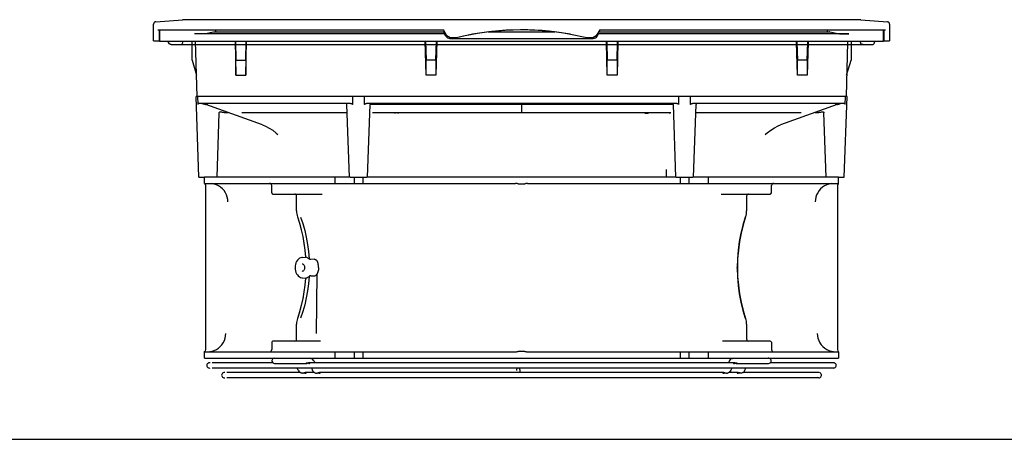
# Model space of a CAD drawing. Header units: inches. Extents: x 0 to 56.7, y 0 to 36.7.
# Tile 4 of 22: x 9.4 to 26.5, y 0 to 7.3. Entities that reach past the tile are written whole.
import ezdxf

# ---------------------------------------------------------------- set-up
doc = ezdxf.new("R2010")
doc.units = ezdxf.units.IN
doc.header["$LTSCALE"] = 3.116667
doc.header["$MEASUREMENT"] = 0
doc.layers.get('0').update_dxf_attribs({"linetype": 'CONTINUOUS'})

msp = doc.modelspace()

# ---------------------------------------------------------------- linework, layer by layer
at = {"color": 6, "linetype": 'Continuous'}
for p, q in [((11.687, 6.93), (11.687, 7.221)), ((11.724, 7.26), (12.188, 7.296)), ((23.982, 7.296), (12.188, 7.296)), ((23.982, 7.296), (24.446, 7.26)), ((24.483, 7.221), (24.483, 6.93)), ((11.76, 7.119), (16.726, 7.119)), ((11.782, 7.119), (11.782, 6.93)), ((11.79, 7.119), (11.79, 6.922)), ((16.749, 7.048), (12.397, 7.048)), ((12.587, 7.056), (12.727, 7.083)), ((12.727, 7.083), (16.729, 7.083)), ((12.729, 7.083), (12.727, 7.083)), ((12.77, 7.083), (12.77, 7.119)), ((16.786, 7.016), (16.726, 7.119)), ((16.729, 7.084), (16.728, 7.084)), ((16.729, 7.084), (16.728, 7.083)), ((16.728, 7.084), (16.728, 7.083)), ((16.729, 7.084), (16.739, 7.097)), ((16.729, 7.083), (16.746, 7.053)), ((16.746, 7.053), (16.748, 7.081)), ((16.771, 7.01), (16.746, 7.053)), ((17.505, 7.083), (18.665, 7.083)), ((19.444, 7.119), (19.384, 7.016)), ((19.399, 7.01), (19.424, 7.053)), ((23.773, 7.048), (19.421, 7.048)), ((19.424, 7.053), (19.422, 7.081)), ((19.424, 7.083), (23.443, 7.083)), ((19.444, 7.119), (24.41, 7.119)), ((23.4, 7.119), (23.4, 7.083)), ((23.443, 7.083), (23.441, 7.083)), ((23.443, 7.083), (23.583, 7.056)), ((24.38, 6.922), (24.38, 7.119)), ((24.388, 6.93), (24.388, 7.119)), ((11.687, 6.93), (11.79, 6.93)), ((11.79, 6.922), (24.38, 6.922)), ((11.945, 6.922), (11.946, 6.907)), ((11.946, 6.905), (11.946, 6.907)), ((11.947, 6.901), (11.946, 6.903)), ((11.993, 6.863), (24.177, 6.863)), ((12.357, 6.59), (12.357, 6.922)), ((12.443, 5.958), (12.418, 6.922)), ((13.104, 6.922), (13.118, 6.332)), ((13.109, 6.922), (13.118, 6.59)), ((13.289, 6.332), (13.303, 6.922)), ((13.289, 6.59), (13.298, 6.922)), ((16.425, 6.332), (16.411, 6.922)), ((16.416, 6.922), (16.425, 6.59)), ((16.61, 6.922), (16.596, 6.332)), ((16.596, 6.59), (16.605, 6.922)), ((16.845, 6.981), (16.786, 7.016)), ((16.839, 6.971), (19.331, 6.971)), ((16.952, 6.981), (16.845, 6.981)), ((19.325, 6.981), (19.218, 6.981)), ((19.384, 7.016), (19.325, 6.981)), ((19.574, 6.332), (19.561, 6.907)), ((19.566, 6.907), (19.574, 6.59)), ((19.759, 6.907), (19.745, 6.332)), ((19.745, 6.59), (19.754, 6.907)), ((22.882, 6.332), (22.868, 6.907)), ((22.873, 6.907), (22.881, 6.59)), ((23.066, 6.907), (23.052, 6.332)), ((23.052, 6.59), (23.061, 6.907)), ((23.752, 6.907), (23.727, 5.958)), ((23.813, 6.907), (23.813, 6.59)), ((24.21, 6.877), (24.216, 6.884)), ((24.216, 6.884), (24.221, 6.893)), ((24.226, 6.922), (24.224, 6.907)), ((24.38, 6.93), (24.384, 6.93)), ((24.388, 6.93), (24.483, 6.93)), ((12.357, 6.59), (12.433, 6.332)), ((13.118, 6.332), (13.118, 6.59)), ((13.118, 6.59), (13.289, 6.59)), ((13.289, 6.59), (13.289, 6.332)), ((16.425, 6.332), (16.425, 6.59)), ((16.596, 6.59), (16.425, 6.59)), ((16.596, 6.59), (16.596, 6.332)), ((19.574, 6.332), (19.574, 6.59)), ((19.745, 6.59), (19.574, 6.59)), ((19.745, 6.59), (19.745, 6.332)), ((23.052, 6.59), (22.881, 6.59)), ((22.882, 6.332), (22.881, 6.59)), ((23.052, 6.59), (23.052, 6.332)), ((23.737, 6.332), (23.813, 6.59)), ((13.118, 6.332), (13.289, 6.332)), ((16.596, 6.332), (16.425, 6.332)), ((19.745, 6.332), (19.574, 6.332)), ((23.052, 6.332), (22.882, 6.332)), ((12.475, 4.56), (12.426, 5.958)), ((23.609, 5.958), (12.426, 5.958)), ((12.46, 5.821), (12.455, 5.958)), ((15.113, 5.84), (12.459, 5.84)), ((12.525, 5.838), (12.547, 5.835)), ((12.547, 5.835), (12.57, 5.83)), ((12.57, 5.83), (12.592, 5.823)), ((12.592, 5.823), (12.596, 5.822)), ((13.582, 5.468), (12.596, 5.822)), ((12.61, 5.827), (12.627, 5.822)), ((15.093, 4.56), (15.049, 5.821)), ((15.145, 5.958), (15.146, 5.821)), ((15.355, 5.821), (15.356, 5.958)), ((20.782, 5.84), (15.388, 5.84)), ((15.408, 4.56), (15.452, 5.821)), ((18.085, 5.822), (15.452, 5.821)), ((18.085, 5.84), (18.085, 5.684)), ((20.718, 5.821), (18.085, 5.822)), ((20.718, 5.821), (20.762, 4.56)), ((20.814, 5.958), (20.815, 5.821)), ((21.024, 5.821), (21.025, 5.958)), ((23.711, 5.84), (21.057, 5.84)), ((21.077, 4.56), (21.121, 5.821)), ((23.574, 5.822), (22.588, 5.468)), ((23.543, 5.822), (23.56, 5.827)), ((23.56, 5.827), (23.577, 5.832)), ((23.574, 5.822), (23.578, 5.823)), ((23.578, 5.823), (23.6, 5.83)), ((23.6, 5.83), (23.623, 5.835)), ((23.695, 4.56), (23.744, 5.958)), ((23.71, 5.821), (23.715, 5.958)), ((23.744, 5.958), (23.727, 5.958)), ((12.79, 4.56), (12.829, 5.677)), ((12.828, 5.677), (12.828, 5.678)), ((12.832, 5.688), (12.833, 5.689)), ((12.915, 5.682), (12.982, 5.682)), ((13.222, 5.682), (15.054, 5.682)), ((15.492, 5.682), (20.678, 5.682)), ((15.936, 5.668), (15.936, 5.663)), ((18.085, 5.684), (18.085, 5.682)), ((20.289, 5.664), (20.234, 5.663)), ((20.654, 5.678), (20.656, 5.679)), ((20.655, 5.681), (20.656, 5.679)), ((20.663, 5.668), (20.664, 5.666)), ((21.116, 5.682), (22.948, 5.682)), ((23.188, 5.682), (23.255, 5.682)), ((23.314, 5.695), (23.305, 5.691)), ((23.32, 5.696), (23.321, 5.696)), ((23.341, 5.68), (23.341, 5.677)), ((23.38, 4.56), (23.341, 5.677)), ((13.582, 5.468), (13.633, 5.447)), ((13.633, 5.447), (13.699, 5.413)), ((13.699, 5.413), (13.761, 5.373)), ((13.761, 5.373), (13.821, 5.326)), ((13.821, 5.326), (13.85, 5.3)), ((22.32, 5.3), (22.353, 5.329)), ((22.34, 5.318), (22.322, 5.302)), ((22.353, 5.329), (22.417, 5.378)), ((22.417, 5.378), (22.48, 5.418)), ((22.48, 5.418), (22.544, 5.45)), ((22.544, 5.45), (22.588, 5.468)), ((20.598, 4.694), (20.6, 4.56)), ((12.475, 4.56), (12.573, 4.56)), ((15.105, 4.56), (15.396, 4.56)), ((20.774, 4.56), (21.065, 4.56)), ((23.597, 4.56), (23.695, 4.56)), ((13.745, 1.371), (13.745, 1.365)), ((14.433, 1.403), (14.439, 1.4)), ((14.444, 1.397), (14.439, 1.4)), ((14.476, 1.357), (14.467, 1.373)), ((21.703, 1.373), (21.694, 1.357)), ((21.731, 1.4), (21.727, 1.397)), ((21.763, 1.41), (21.77, 1.411)), ((13.763, 1.33), (12.704, 1.33)), ((23.512, 1.239), (12.704, 1.239)), ((13.745, 1.365), (13.745, 1.359)), ((13.79, 1.32), (14.352, 1.32)), ((14.202, 1.202), (14.185, 1.239)), ((14.202, 1.202), (14.211, 1.186)), ((14.285, 1.24), (14.286, 1.238)), ((14.286, 1.238), (14.286, 1.237)), ((14.392, 1.32), (14.395, 1.32)), ((21.778, 1.33), (14.393, 1.33)), ((14.395, 1.33), (14.393, 1.33)), ((14.43, 1.239), (14.447, 1.202)), ((14.456, 1.186), (14.447, 1.202)), ((14.476, 1.357), (14.489, 1.33)), ((14.53, 1.238), (14.531, 1.237)), ((14.531, 1.237), (14.531, 1.237)), ((21.64, 1.238), (21.639, 1.237)), ((21.64, 1.24), (21.64, 1.238)), ((21.694, 1.357), (21.681, 1.33)), ((21.723, 1.202), (21.714, 1.186)), ((21.74, 1.239), (21.723, 1.202)), ((21.772, 1.321), (21.776, 1.32)), ((21.776, 1.32), (21.778, 1.32)), ((21.778, 1.32), (21.78, 1.32)), ((21.792, 1.323), (21.799, 1.325)), ((21.818, 1.32), (22.38, 1.32)), ((21.885, 1.238), (21.884, 1.237)), ((21.884, 1.237), (21.884, 1.237)), ((21.959, 1.186), (21.968, 1.202)), ((21.968, 1.202), (21.985, 1.239)), ((23.512, 1.33), (22.408, 1.33)), ((14.24, 1.161), (12.958, 1.161)), ((23.256, 1.07), (12.958, 1.07)), ((14.235, 1.162), (14.24, 1.16)), ((14.246, 1.156), (14.24, 1.159)), ((14.272, 1.149), (14.265, 1.15)), ((14.279, 1.149), (14.272, 1.149)), ((14.279, 1.149), (14.286, 1.149)), ((14.286, 1.149), (14.282, 1.149)), ((14.334, 1.16), (14.329, 1.161)), ((14.485, 1.161), (14.329, 1.161)), ((14.33, 1.149), (14.334, 1.149)), ((14.334, 1.149), (14.337, 1.151)), ((14.485, 1.16), (14.48, 1.162)), ((14.517, 1.149), (14.524, 1.149)), ((14.524, 1.149), (14.531, 1.149)), ((14.531, 1.149), (14.527, 1.149)), ((21.595, 1.161), (14.575, 1.161)), ((14.575, 1.149), (14.579, 1.149)), ((14.579, 1.149), (14.583, 1.151)), ((21.642, 1.149), (21.639, 1.149)), ((21.647, 1.149), (21.639, 1.149)), ((21.647, 1.149), (21.653, 1.149)), ((21.653, 1.149), (21.66, 1.15)), ((21.679, 1.156), (21.685, 1.159)), ((21.69, 1.162), (21.686, 1.16)), ((21.841, 1.161), (21.687, 1.161)), ((21.877, 1.15), (21.871, 1.151)), ((21.888, 1.149), (21.884, 1.149)), ((21.892, 1.149), (21.884, 1.149)), ((21.898, 1.149), (21.892, 1.149)), ((21.931, 1.16), (21.935, 1.162)), ((23.256, 1.161), (21.931, 1.161))]:
    msp.add_line(p, q, dxfattribs=at)
at = {"color": 7, "linetype": 'Continuous'}
for p, q in [((18.371, 7.111), (18.085, 7.119)), ((18.656, 7.085), (18.371, 7.111)), ((18.938, 7.042), (18.656, 7.085)), ((19.218, 6.981), (18.938, 7.041)), ((23.727, 5.958), (23.609, 5.958)), ((12.573, 4.45), (12.573, 4.56)), ((15.105, 4.56), (12.573, 4.56)), ((14.837, 4.56), (14.837, 4.45)), ((15.172, 4.56), (15.172, 4.45)), ((15.329, 4.45), (15.329, 4.56)), ((20.774, 4.56), (15.396, 4.56)), ((20.841, 4.56), (20.841, 4.45)), ((20.998, 4.45), (20.998, 4.56)), ((23.597, 4.56), (21.065, 4.56)), ((21.333, 4.45), (21.333, 4.56)), ((23.597, 4.445), (23.597, 4.56)), ((12.573, 4.45), (17.982, 4.45)), ((12.593, 1.56), (12.593, 4.411)), ((13.742, 4.284), (13.74, 4.411)), ((18.026, 4.445), (18.144, 4.445)), ((18.188, 4.45), (23.597, 4.45)), ((22.428, 4.284), (22.43, 4.411)), ((23.577, 4.411), (23.577, 1.56)), ((13.762, 4.265), (14.617, 4.265)), ((14.172, 3.97), (14.172, 4.226)), ((21.553, 4.265), (22.408, 4.265)), ((21.998, 4.226), (21.998, 3.97)), ((14.172, 3.97), (14.173, 3.944)), ((21.997, 3.945), (21.998, 3.97)), ((14.181, 3.893), (14.189, 3.867)), ((14.189, 3.867), (14.189, 3.867)), ((21.981, 3.867), (21.989, 3.893)), ((21.981, 3.867), (21.981, 3.867)), ((14.275, 3.164), (14.266, 3.163)), ((14.275, 3.164), (14.326, 3.169)), ((14.48, 3.131), (14.418, 3.126)), ((14.148, 3.014), (14.147, 2.985)), ((14.147, 2.985), (14.148, 2.957)), ((14.311, 2.985), (14.31, 2.972)), ((21.833, 2.974), (21.833, 2.985)), ((14.275, 2.806), (14.326, 2.802)), ((14.322, 2.683), (14.332, 2.804)), ((14.332, 2.804), (14.342, 2.806)), ((14.418, 2.845), (14.477, 2.84)), ((14.52, 1.839), (14.531, 2.879)), ((21.938, 2.242), (21.981, 2.103)), ((14.189, 2.103), (14.182, 2.079)), ((14.224, 2.214), (14.189, 2.103)), ((14.189, 2.103), (14.189, 2.103)), ((21.981, 2.103), (21.981, 2.103)), ((21.988, 2.079), (21.981, 2.103)), ((14.173, 2.029), (14.172, 2)), ((14.172, 1.745), (14.172, 2)), ((21.998, 2), (21.997, 2.028)), ((21.998, 2), (21.998, 1.745)), ((13.742, 1.687), (13.74, 1.559)), ((14.59, 1.706), (13.762, 1.706)), ((22.408, 1.706), (21.58, 1.706)), ((22.428, 1.687), (22.43, 1.559)), ((12.573, 1.411), (12.573, 1.526)), ((12.573, 1.521), (17.982, 1.521)), ((12.573, 1.411), (23.597, 1.411)), ((12.622, 1.521), (12.662, 1.524)), ((12.662, 1.524), (12.703, 1.532)), ((14.837, 1.521), (14.837, 1.411)), ((15.172, 1.521), (15.172, 1.411)), ((15.329, 1.411), (15.329, 1.521)), ((18.144, 1.526), (18.026, 1.526)), ((18.188, 1.521), (23.597, 1.521)), ((20.841, 1.521), (20.841, 1.411)), ((20.998, 1.411), (20.998, 1.521)), ((21.333, 1.411), (21.333, 1.521)), ((23.597, 1.521), (23.597, 1.411)), ((0, 0), (56.667, 0))]:
    msp.add_line(p, q, dxfattribs=at)
for points in [[(17.515, 7.085), (17.232, 7.042), (16.952, 6.981)], [(18.085, 7.119), (17.799, 7.111), (17.515, 7.085)], [(12.979, 4.127), (12.977, 4.169), (12.968, 4.211), (12.955, 4.251), (12.936, 4.288), (12.913, 4.324), (12.885, 4.355), (12.853, 4.383), (12.818, 4.407), (12.78, 4.425), (12.74, 4.439), (12.698, 4.447)], [(17.997, 4.449), (17.989, 4.449), (17.982, 4.45)], [(18.026, 4.445), (18.019, 4.445), (18.011, 4.446), (17.997, 4.449)], [(18.159, 4.446), (18.152, 4.445), (18.144, 4.445)], [(18.188, 4.45), (18.181, 4.449), (18.173, 4.449), (18.159, 4.446)], [(23.472, 4.447), (23.43, 4.439), (23.39, 4.425), (23.352, 4.407), (23.317, 4.383), (23.285, 4.355), (23.258, 4.324), (23.234, 4.288), (23.215, 4.251), (23.202, 4.211), (23.194, 4.169), (23.191, 4.127)], [(14.173, 3.944), (14.176, 3.919), (14.181, 3.893)], [(21.989, 3.893), (21.994, 3.919), (21.997, 3.945)], [(14.189, 3.867), (14.224, 3.757), (14.254, 3.643), (14.28, 3.527), (14.3, 3.408), (14.316, 3.289), (14.326, 3.168)], [(14.332, 3.167), (14.322, 3.288), (14.306, 3.407), (14.286, 3.525), (14.26, 3.641), (14.23, 3.754), (14.195, 3.865)], [(14.243, 3.865), (14.282, 3.75), (14.315, 3.632), (14.342, 3.512), (14.364, 3.389), (14.38, 3.265), (14.39, 3.139)], [(21.975, 3.865), (21.932, 3.726), (21.897, 3.584), (21.869, 3.437), (21.849, 3.288), (21.837, 3.137), (21.833, 2.985)], [(21.981, 3.867), (21.938, 3.729), (21.902, 3.585), (21.875, 3.439), (21.854, 3.289), (21.842, 3.138), (21.838, 2.985)], [(14.266, 3.163), (14.245, 3.157), (14.224, 3.147), (14.205, 3.133), (14.188, 3.114), (14.174, 3.093), (14.162, 3.068), (14.153, 3.042), (14.148, 3.014)], [(14.332, 3.167), (14.329, 3.167), (14.327, 3.168), (14.326, 3.168)], [(14.371, 3.152), (14.362, 3.158), (14.352, 3.162), (14.342, 3.165), (14.332, 3.167)], [(14.39, 3.139), (14.381, 3.146), (14.371, 3.152)], [(14.418, 3.126), (14.416, 3.126), (14.414, 3.126), (14.412, 3.127), (14.41, 3.127), (14.408, 3.128), (14.405, 3.129), (14.402, 3.13), (14.4, 3.132), (14.397, 3.134), (14.394, 3.135), (14.392, 3.137), (14.39, 3.139)], [(14.48, 3.131), (14.483, 3.131), (14.486, 3.131), (14.489, 3.13), (14.492, 3.13), (14.495, 3.129), (14.499, 3.127), (14.502, 3.126), (14.506, 3.124), (14.51, 3.121), (14.514, 3.118), (14.517, 3.115), (14.521, 3.111), (14.525, 3.107), (14.528, 3.102), (14.531, 3.097), (14.534, 3.092)], [(14.556, 2.985), (14.555, 3.004), (14.554, 3.023), (14.551, 3.041), (14.546, 3.059), (14.541, 3.075), (14.534, 3.092)], [(14.148, 2.957), (14.153, 2.929), (14.162, 2.903), (14.173, 2.879), (14.187, 2.858), (14.203, 2.84), (14.222, 2.825), (14.241, 2.815), (14.262, 2.808), (14.275, 2.806)], [(14.271, 3.05), (14.278, 3.049), (14.286, 3.046), (14.293, 3.04), (14.299, 3.032), (14.304, 3.022)], [(14.304, 2.949), (14.299, 2.939), (14.293, 2.931), (14.286, 2.925), (14.278, 2.922), (14.271, 2.92)], [(14.304, 3.022), (14.308, 3.011), (14.31, 2.998), (14.311, 2.985)], [(14.31, 2.972), (14.308, 2.96), (14.304, 2.949)], [(14.556, 2.985), (14.555, 2.967), (14.553, 2.948), (14.549, 2.93), (14.545, 2.912), (14.539, 2.895), (14.531, 2.879)], [(21.833, 2.974), (21.837, 2.824), (21.849, 2.675), (21.87, 2.528), (21.897, 2.383), (21.933, 2.242), (21.975, 2.106)], [(21.838, 2.985), (21.842, 2.833), (21.854, 2.682), (21.875, 2.532), (21.902, 2.385), (21.938, 2.242)], [(14.326, 2.803), (14.316, 2.682), (14.3, 2.562), (14.28, 2.444), (14.254, 2.328), (14.224, 2.214)], [(14.39, 2.832), (14.38, 2.706), (14.364, 2.582), (14.342, 2.459), (14.315, 2.339), (14.282, 2.221), (14.243, 2.106)], [(14.326, 2.803), (14.327, 2.803), (14.329, 2.803), (14.332, 2.804)], [(14.342, 2.806), (14.352, 2.809), (14.361, 2.813)], [(14.361, 2.813), (14.371, 2.818), (14.38, 2.824), (14.39, 2.832)], [(14.418, 2.845), (14.416, 2.845), (14.414, 2.844), (14.412, 2.844), (14.41, 2.843), (14.408, 2.843), (14.405, 2.842), (14.403, 2.84), (14.4, 2.839), (14.397, 2.837), (14.394, 2.835), (14.392, 2.834), (14.39, 2.832)], [(14.477, 2.84), (14.482, 2.84), (14.487, 2.841), (14.493, 2.843), (14.5, 2.846), (14.506, 2.849), (14.512, 2.854), (14.517, 2.859), (14.522, 2.865), (14.527, 2.872), (14.531, 2.879)], [(14.195, 2.106), (14.23, 2.216), (14.26, 2.33), (14.286, 2.446), (14.306, 2.564), (14.322, 2.683)], [(14.182, 2.079), (14.177, 2.054), (14.173, 2.029)], [(21.997, 2.028), (21.994, 2.054), (21.988, 2.079)], [(12.703, 1.532), (12.743, 1.545), (12.78, 1.563), (12.815, 1.586), (12.847, 1.614), (12.875, 1.645), (12.898, 1.679), (12.917, 1.717), (12.931, 1.756), (12.94, 1.797), (12.943, 1.839)], [(23.227, 1.839), (23.23, 1.797), (23.239, 1.756), (23.253, 1.717), (23.272, 1.679), (23.295, 1.645), (23.323, 1.614), (23.355, 1.586), (23.39, 1.563), (23.427, 1.545), (23.467, 1.532)], [(17.982, 1.521), (17.989, 1.521), (17.997, 1.522), (18.011, 1.525)], [(18.011, 1.525), (18.019, 1.526), (18.026, 1.526)], [(18.144, 1.526), (18.152, 1.526), (18.159, 1.525), (18.173, 1.522)], [(18.173, 1.522), (18.181, 1.521), (18.188, 1.521)], [(23.467, 1.532), (23.508, 1.524), (23.548, 1.521)]]:
    msp.add_lwpolyline(points, dxfattribs=at)
at = {"color": 6, "linetype": 'Continuous'}
for points in [[(23.583, 7.056), (23.594, 7.054), (23.61, 7.053), (23.63, 7.052), (23.653, 7.05), (23.681, 7.049), (23.71, 7.049), (23.741, 7.048), (23.773, 7.048)], [(11.946, 6.907), (11.946, 6.902), (11.949, 6.893)], [(11.949, 6.892), (11.949, 6.894), (11.948, 6.896), (11.947, 6.899), (11.947, 6.901)], [(11.949, 6.893), (11.954, 6.884), (11.96, 6.877)], [(11.953, 6.885), (11.952, 6.886), (11.951, 6.888), (11.95, 6.89), (11.949, 6.892)], [(11.96, 6.877), (11.959, 6.878), (11.957, 6.88), (11.956, 6.881), (11.955, 6.883), (11.954, 6.884)], [(11.971, 6.869), (11.97, 6.869), (11.968, 6.87), (11.966, 6.872), (11.965, 6.873), (11.963, 6.874), (11.962, 6.875), (11.96, 6.877)], [(11.991, 6.863), (11.989, 6.863), (11.987, 6.864), (11.985, 6.864), (11.983, 6.864), (11.982, 6.865), (11.98, 6.865), (11.978, 6.866), (11.976, 6.866), (11.975, 6.867), (11.973, 6.868), (11.971, 6.869)], [(11.99, 6.863), (11.992, 6.863), (11.993, 6.863)], [(12.193, 6.907), (12.192, 6.9), (12.188, 6.89), (12.183, 6.882), (12.177, 6.875)], [(24.024, 6.863), (24.015, 6.864), (24.006, 6.867), (23.998, 6.871), (23.991, 6.877), (23.985, 6.884), (23.981, 6.892), (23.978, 6.901), (23.977, 6.907)], [(24.177, 6.863), (24.187, 6.864), (24.196, 6.867), (24.204, 6.872), (24.211, 6.878), (24.217, 6.885), (24.221, 6.893), (24.224, 6.902), (24.224, 6.907)], [(24.221, 6.893), (24.224, 6.902), (24.224, 6.907)], [(12.558, 5.838), (12.576, 5.835), (12.593, 5.832), (12.61, 5.827)], [(15.113, 5.84), (15.116, 5.84), (15.12, 5.839), (15.123, 5.839), (15.127, 5.838), (15.129, 5.837), (15.132, 5.836), (15.135, 5.835), (15.137, 5.833), (15.139, 5.832), (15.141, 5.831), (15.142, 5.829), (15.144, 5.827), (15.145, 5.826), (15.145, 5.824), (15.146, 5.822), (15.146, 5.821)], [(15.355, 5.821), (15.355, 5.822), (15.355, 5.824), (15.356, 5.826), (15.357, 5.827), (15.358, 5.829), (15.36, 5.831), (15.362, 5.832), (15.364, 5.833), (15.366, 5.835), (15.369, 5.836), (15.371, 5.837), (15.374, 5.838), (15.377, 5.839), (15.381, 5.839), (15.384, 5.84), (15.388, 5.84)], [(20.782, 5.84), (20.786, 5.84), (20.789, 5.839), (20.793, 5.839), (20.796, 5.838), (20.799, 5.837), (20.801, 5.836), (20.804, 5.835), (20.806, 5.833), (20.808, 5.832), (20.81, 5.831), (20.812, 5.829), (20.813, 5.827), (20.814, 5.826), (20.815, 5.824), (20.815, 5.822), (20.815, 5.821)], [(21.024, 5.821), (21.024, 5.822), (21.025, 5.824), (21.025, 5.826), (21.026, 5.827), (21.028, 5.829), (21.029, 5.831), (21.031, 5.832), (21.033, 5.833), (21.036, 5.835), (21.038, 5.836), (21.041, 5.837), (21.044, 5.838), (21.047, 5.839), (21.05, 5.839), (21.054, 5.84), (21.057, 5.84)], [(23.577, 5.832), (23.595, 5.835), (23.612, 5.838)], [(12.829, 5.677), (12.829, 5.678), (12.829, 5.68), (12.83, 5.682), (12.831, 5.685), (12.832, 5.687), (12.833, 5.689), (12.835, 5.691), (12.837, 5.692), (12.839, 5.694)], [(12.829, 5.679), (12.829, 5.68), (12.829, 5.68), (12.829, 5.681), (12.829, 5.682), (12.829, 5.683), (12.83, 5.684), (12.83, 5.684), (12.831, 5.685), (12.831, 5.686), (12.832, 5.687)], [(12.834, 5.69), (12.835, 5.691), (12.836, 5.692), (12.838, 5.693)], [(12.838, 5.693), (12.839, 5.694), (12.841, 5.695), (12.842, 5.695), (12.844, 5.696), (12.846, 5.696), (12.848, 5.696), (12.85, 5.696)], [(12.839, 5.694), (12.841, 5.695), (12.844, 5.696), (12.847, 5.696)], [(12.85, 5.696), (12.851, 5.696), (12.853, 5.695), (12.856, 5.695)], [(12.915, 5.682), (12.905, 5.683), (12.895, 5.684), (12.885, 5.685), (12.875, 5.688), (12.865, 5.691), (12.856, 5.695)], [(15.879, 5.682), (15.879, 5.682), (15.88, 5.68), (15.88, 5.677), (15.881, 5.673), (15.881, 5.669), (15.881, 5.664)], [(15.934, 5.682), (15.934, 5.682), (15.935, 5.68), (15.936, 5.677), (15.936, 5.672), (15.936, 5.668)], [(20.234, 5.663), (20.234, 5.667), (20.234, 5.672), (20.234, 5.676), (20.235, 5.679)], [(20.289, 5.664), (20.289, 5.668), (20.289, 5.673), (20.29, 5.677), (20.29, 5.68), (20.291, 5.682), (20.291, 5.682)], [(20.644, 5.669), (20.646, 5.671), (20.648, 5.673), (20.65, 5.674), (20.652, 5.676), (20.654, 5.678)], [(20.656, 5.679), (20.658, 5.677), (20.659, 5.675), (20.661, 5.673), (20.662, 5.671), (20.663, 5.668)], [(23.305, 5.691), (23.295, 5.688), (23.285, 5.685), (23.275, 5.684), (23.265, 5.683), (23.255, 5.682)], [(23.314, 5.695), (23.317, 5.695), (23.319, 5.696), (23.32, 5.696)], [(23.32, 5.696), (23.321, 5.696), (23.324, 5.696), (23.327, 5.695), (23.33, 5.694)], [(23.324, 5.696), (23.326, 5.696), (23.328, 5.695), (23.33, 5.694)], [(23.33, 5.694), (23.332, 5.694), (23.333, 5.693), (23.334, 5.692), (23.336, 5.691), (23.337, 5.689), (23.338, 5.688), (23.338, 5.687), (23.339, 5.686), (23.34, 5.685), (23.34, 5.684), (23.341, 5.683), (23.341, 5.682), (23.341, 5.681), (23.341, 5.68), (23.342, 5.679)], [(23.33, 5.694), (23.333, 5.693), (23.336, 5.69), (23.338, 5.688), (23.339, 5.685), (23.34, 5.683), (23.341, 5.68)], [(14.4, 1.411), (14.407, 1.41), (14.413, 1.409)], [(14.413, 1.409), (14.42, 1.408), (14.426, 1.406), (14.433, 1.403)], [(14.467, 1.373), (14.456, 1.386), (14.444, 1.397)], [(21.727, 1.397), (21.714, 1.386), (21.703, 1.373)], [(21.731, 1.4), (21.737, 1.403), (21.744, 1.406), (21.75, 1.408), (21.757, 1.409), (21.763, 1.41)], [(14.352, 1.32), (14.349, 1.32), (14.346, 1.321), (14.343, 1.323), (14.342, 1.325), (14.343, 1.327), (14.345, 1.329), (14.349, 1.33), (14.351, 1.33)], [(14.351, 1.33), (14.354, 1.33), (14.359, 1.329), (14.365, 1.327)], [(14.366, 1.323), (14.36, 1.321), (14.354, 1.32), (14.352, 1.32)], [(14.365, 1.327), (14.378, 1.323), (14.384, 1.321), (14.39, 1.32), (14.392, 1.32)], [(14.393, 1.33), (14.39, 1.33), (14.385, 1.329), (14.379, 1.327), (14.366, 1.323)], [(14.395, 1.32), (14.398, 1.321), (14.401, 1.323), (14.401, 1.325), (14.401, 1.327), (14.399, 1.329), (14.395, 1.33)], [(14.531, 1.237), (14.531, 1.237), (14.531, 1.237), (14.531, 1.238), (14.53, 1.24)], [(18.027, 1.239), (18.02, 1.238), (18.013, 1.235), (18.007, 1.23), (18.002, 1.223), (17.998, 1.214), (17.996, 1.205), (17.995, 1.194)], [(18.059, 1.194), (18.058, 1.205), (18.055, 1.214), (18.052, 1.222), (18.046, 1.23), (18.041, 1.235), (18.034, 1.238), (18.027, 1.239)], [(21.778, 1.33), (21.775, 1.33), (21.771, 1.329), (21.769, 1.327), (21.769, 1.325), (21.77, 1.323), (21.772, 1.321)], [(21.798, 1.325), (21.791, 1.327), (21.785, 1.329), (21.78, 1.33), (21.778, 1.33)], [(21.78, 1.32), (21.786, 1.321), (21.792, 1.323)], [(21.818, 1.32), (21.816, 1.32), (21.81, 1.321), (21.804, 1.323), (21.798, 1.325)], [(21.799, 1.325), (21.805, 1.327), (21.811, 1.329), (21.817, 1.33), (21.819, 1.33)], [(21.819, 1.33), (21.821, 1.33), (21.825, 1.329), (21.827, 1.327), (21.828, 1.325), (21.827, 1.323), (21.824, 1.321), (21.821, 1.32), (21.818, 1.32)], [(21.884, 1.237), (21.884, 1.237), (21.884, 1.237), (21.884, 1.238), (21.885, 1.24)], [(14.211, 1.186), (14.222, 1.173), (14.235, 1.162)], [(14.265, 1.15), (14.259, 1.151), (14.252, 1.154), (14.246, 1.156)], [(14.329, 1.161), (14.323, 1.16), (14.317, 1.158), (14.311, 1.156), (14.304, 1.153), (14.298, 1.151), (14.292, 1.149), (14.287, 1.149), (14.286, 1.149)], [(14.299, 1.158), (14.305, 1.156), (14.311, 1.153), (14.318, 1.151), (14.324, 1.149), (14.329, 1.149), (14.33, 1.149)], [(14.337, 1.151), (14.339, 1.153), (14.339, 1.156), (14.337, 1.158), (14.334, 1.16)], [(14.48, 1.162), (14.467, 1.173), (14.456, 1.186)], [(14.485, 1.159), (14.491, 1.156), (14.497, 1.154), (14.504, 1.151), (14.51, 1.15), (14.517, 1.149)], [(14.564, 1.158), (14.557, 1.156), (14.551, 1.154), (14.544, 1.151), (14.538, 1.149), (14.531, 1.149)], [(14.542, 1.158), (14.549, 1.156), (14.555, 1.154), (14.562, 1.151), (14.568, 1.149), (14.575, 1.149)], [(14.575, 1.161), (14.57, 1.16), (14.564, 1.158)], [(14.583, 1.151), (14.585, 1.153), (14.585, 1.156), (14.584, 1.158), (14.58, 1.16), (14.576, 1.161), (14.575, 1.161)], [(18.048, 1.161), (18.051, 1.165), (18.055, 1.174), (18.058, 1.183), (18.059, 1.194)], [(21.595, 1.161), (21.592, 1.16), (21.588, 1.159), (21.586, 1.157), (21.585, 1.155), (21.586, 1.152), (21.588, 1.15), (21.592, 1.149), (21.596, 1.149)], [(21.611, 1.157), (21.603, 1.159), (21.597, 1.16), (21.595, 1.161)], [(21.596, 1.149), (21.597, 1.149), (21.603, 1.15), (21.61, 1.152)], [(21.61, 1.152), (21.617, 1.154), (21.624, 1.157)], [(21.631, 1.15), (21.624, 1.152), (21.618, 1.154), (21.611, 1.157)], [(21.639, 1.149), (21.637, 1.149), (21.631, 1.15)], [(21.66, 1.15), (21.666, 1.151), (21.673, 1.154), (21.679, 1.156)], [(21.714, 1.186), (21.703, 1.173), (21.69, 1.162)], [(21.841, 1.161), (21.836, 1.16), (21.833, 1.158), (21.831, 1.156), (21.831, 1.153)], [(21.831, 1.153), (21.833, 1.151), (21.837, 1.149), (21.841, 1.149)], [(21.871, 1.151), (21.865, 1.154), (21.859, 1.156), (21.852, 1.159), (21.846, 1.16), (21.841, 1.161)], [(21.841, 1.149), (21.841, 1.149), (21.847, 1.15), (21.853, 1.151)], [(21.853, 1.151), (21.859, 1.154), (21.866, 1.156), (21.872, 1.159), (21.878, 1.16), (21.883, 1.161)], [(21.884, 1.149), (21.883, 1.149), (21.877, 1.15)], [(21.93, 1.159), (21.924, 1.156), (21.918, 1.154), (21.911, 1.151), (21.905, 1.15), (21.898, 1.149)], [(21.935, 1.162), (21.948, 1.173), (21.959, 1.186)]]:
    msp.add_lwpolyline(points, dxfattribs=at)
for centre, radius, start, end in [((11.727, 7.221), 0.0394, 94.5, 180), ((24.443, 7.221), 0.0394, 0, 85.5), ((16.839, 7.049), 0.0787, 210, 270), ((19.331, 7.049), 0.0787, 270, 330), ((15.029, 5.82), 0.0197, 2, 89.997), ((15.472, 5.82), 0.0197, 90, 178), ((20.699, 5.82), 0.0197, 2, 89.9988), ((21.141, 5.82), 0.0197, 90, 178), ((13.79, 1.365), 0.0453, 61.6267, 172.5547), ((22.38, 1.365), 0.0453, 270, 118.3733), ((12.658, 1.285), 0.0453, 77.2453, 282.9596), ((13.79, 1.365), 0.0453, 187.4453, 298.3733), ((23.512, 1.285), 0.0453, 257.0404, 102.7547), ((12.914, 1.115), 0.0453, 77.2504, 282.9646), ((23.256, 1.115), 0.0453, 231.3569, 76.9995)]:
    msp.add_arc(centre, radius, start, end, dxfattribs=at)
at = {"color": 7, "linetype": 'Continuous'}
for centre, radius, start, end in [((18.085, 2.395), 4.724, 79.5956, 103.893), ((18.085, 2.395), 4.724, 75.5868, 76.0081), ((12.554, 4.411), 0.0394, 0, 60), ((13.701, 4.411), 0.0394, 1, 89.9997), ((13.762, 4.285), 0.0197, 181, 270), ((22.408, 4.285), 0.0197, 270, 358.9999), ((22.47, 4.411), 0.0394, 90.0003, 179), ((23.617, 4.411), 0.0394, 120, 180), ((14.133, 4.226), 0.0394, 0, 78.75), ((22.037, 4.226), 0.0394, 101.25, 180), ((14.133, 1.745), 0.0394, 281.25, 360), ((22.037, 1.745), 0.0394, 180, 258.75), ((12.554, 1.56), 0.0394, 300, 360), ((13.701, 1.56), 0.0394, 270.0025, 359), ((13.762, 1.686), 0.0197, 90, 178.9999), ((22.408, 1.686), 0.0197, 1.0001, 90), ((22.47, 1.56), 0.0394, 181, 269.9975), ((23.617, 1.56), 0.0394, 180, 240)]:
    msp.add_arc(centre, radius, start, end, dxfattribs=at)

doc.saveas('drawing.dxf')
